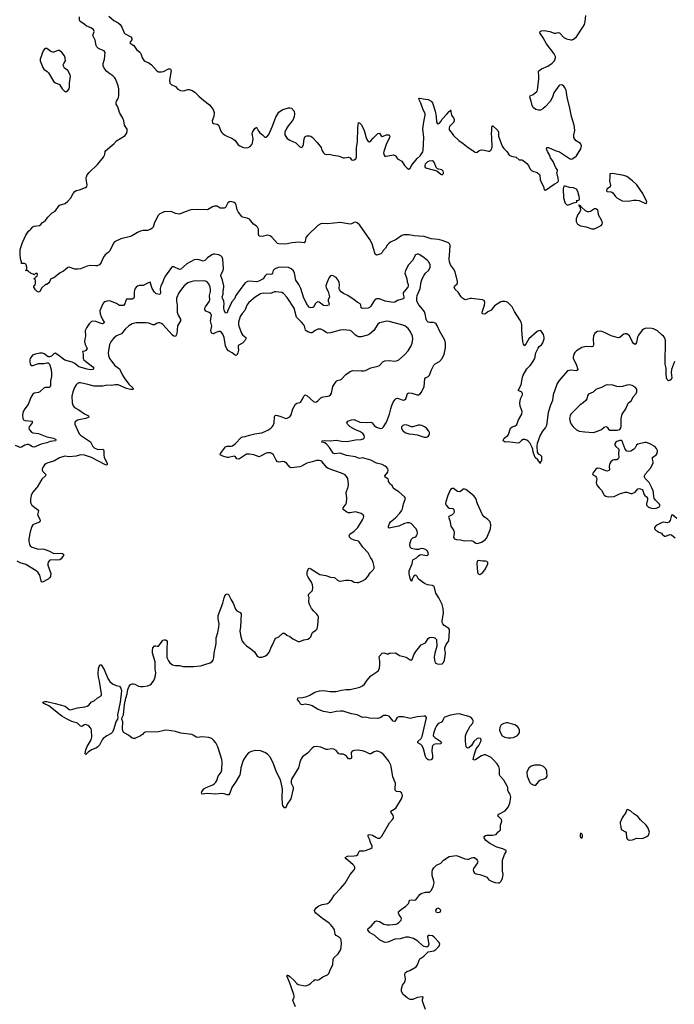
# Model space of a CAD drawing. Header units: inches. Extents: x 1603746 to 1744129, y 385869 to 533836.
# Tile 76 of 105: x 1720802 to 1730172, y 442607 to 456697. Entities that reach past the tile are written whole.
import ezdxf

# ---------------------------------------------------------------- set-up
doc = ezdxf.new("R2010")
doc.units = ezdxf.units.IN
doc.header["$MEASUREMENT"] = 0
for name, color, linetype in [('B7424', 7, 'Continuous'), ('B7425', 7, 'Continuous'), ('B7434', 7, 'Continuous'), ('B7435', 7, 'Continuous')]:
    doc.layers.add(name, color=color, linetype=linetype)

msp = doc.modelspace()

# ---------------------------------------------------------------- linework, layer by layer
at = {"layer": 'B7424', "color": 6}
for points, elevation in [([(1721042, 450000), (1720983, 449930), (1720965, 449890), (1720955, 449830), (1720959, 449790), (1720978, 449750), (1721056, 449690), (1721071, 449670), (1721059, 449610), (1721089, 449550), (1721094, 449526), (1721089, 449510), (1721078, 449502), (1721010, 449480), (1720990, 449468), (1720974, 449446), (1720953, 449370), (1720935, 449270), (1720932, 449230), (1720940, 449190), (1720952, 449170), (1720979, 449150), (1721050, 449123), (1721070, 449119), (1721130, 449123), (1721150, 449120), (1721218, 449098), (1721290, 449057), (1721390, 449061), (1721417, 449057), (1721429, 449050), (1721427, 449030), (1721417, 449010), (1721396, 448984), (1721376, 448970), (1721335, 448965), (1721250, 448969), (1721230, 448959), (1721210, 448935), (1721203, 448910), (1721207, 448890), (1721246, 448770), (1721243, 448730), (1721230, 448708), (1721210, 448693), (1721130, 448650), (1721113, 448653), (1721107, 448667), (1721089, 448750), (1721064, 448790), (1721038, 448810), (1720890, 448901), (1720810, 448925), (1720768, 448948)], 400), ([(1724751, 442571), (1724715, 442650), (1724712, 442668), (1724730, 442710), (1724732, 442730), (1724727, 442750), (1724664, 442924), (1724625, 443015), (1724630, 443024), (1724636, 443024), (1724650, 443021), (1724670, 443007), (1724733, 442950), (1724770, 442903), (1724789, 442890), (1724890, 442873), (1724910, 442875), (1724945, 442890), (1724970, 442909), (1725010, 442950), (1725030, 442960), (1725070, 442953), (1725090, 442960), (1725141, 442999), (1725210, 443027), (1725229, 443050), (1725250, 443110), (1725282, 443170), (1725290, 443250), (1725298, 443270), (1725361, 443330), (1725399, 443390), (1725408, 443472), (1725403, 443530), (1725394, 443550), (1725375, 443570), (1725334, 443594), (1725318, 443610), (1725307, 443670), (1725297, 443690), (1725250, 443751), (1725230, 443770), (1725134, 443834), (1725043, 443910), (1725027, 443930), (1725023, 443950), (1725046, 443990), (1725083, 444017), (1725130, 444036), (1725190, 444044), (1725210, 444051), (1725235, 444070), (1725269, 444110), (1725305, 444170), (1725395, 444265), (1725459, 444341), (1725533, 444467), (1725588, 444530), (1725597, 444550), (1725597, 444570), (1725588, 444590), (1725572, 444610), (1725475, 444690), (1725459, 444710), (1725495, 444725), (1725590, 444730), (1725623, 444737), (1725640, 444750), (1725654, 444790), (1725670, 444803), (1725730, 444804), (1725750, 444809), (1725830, 444837), (1725849, 444850), (1725845, 444870), (1725821, 444921), (1725810, 444970), (1725789, 445010), (1725790, 445033), (1725810, 445039), (1725850, 445030), (1725910, 444993), (1725930, 444986), (1725950, 444987), (1725966, 444994), (1725986, 445014), (1726097, 445202), (1726139, 445250), (1726151, 445270), (1726153, 445290), (1726147, 445310), (1726117, 445350), (1726115, 445370), (1726188, 445412), (1726269, 445550), (1726279, 445590), (1726278, 445610), (1726271, 445631), (1726250, 445646), (1726194, 445654), (1726177, 445670), (1726175, 445690), (1726183, 445770), (1726143, 445863), (1726121, 446010), (1726115, 446030), (1726085, 446085), (1726034, 446154), (1726005, 446185), (1725970, 446210), (1725930, 446229), (1725909, 446231), (1725878, 446222), (1725830, 446190), (1725810, 446192), (1725750, 446222), (1725710, 446233), (1725630, 446242), (1725590, 446239), (1725563, 446230), (1725547, 446213), (1725550, 446135), (1725549, 446130), (1725530, 446118), (1725510, 446122), (1725478, 446158), (1725450, 446179), (1725430, 446187), (1725390, 446185), (1725370, 446190), (1725330, 446239), (1725298, 446258), (1725270, 446263), (1725210, 446253), (1725190, 446255), (1725110, 446288), (1725050, 446298), (1725013, 446290), (1724990, 446274), (1724920, 446200), (1724850, 446151), (1724830, 446121), (1724811, 446070), (1724792, 445990), (1724692, 445830), (1724687, 445807), (1724688, 445770), (1724714, 445714), (1724714, 445690), (1724681, 445550), (1724632, 445470), (1724610, 445421), (1724590, 445418), (1724570, 445451), (1724565, 445470), (1724558, 445570), (1724562, 445690), (1724540, 445800), (1724529, 445830), (1724477, 445930), (1724437, 446050), (1724390, 446138), (1724350, 446185), (1724310, 446213), (1724250, 446235), (1724182, 446238), (1724113, 446227), (1724076, 446204), (1724050, 446174), (1724010, 446115), (1723996, 446084), (1723967, 445990), (1723960, 445910), (1723953, 445890), (1723900, 445800), (1723840, 445710), (1723810, 445630), (1723794, 445606), (1723770, 445605), (1723730, 445620), (1723690, 445626), (1723610, 445616), (1723490, 445622), (1723416, 445616), (1723410, 445618), (1723403, 445630), (1723407, 445647), (1723438, 445690), (1723470, 445709), (1723565, 445750), (1723592, 445768), (1723610, 445786), (1723624, 445810), (1723645, 445870), (1723685, 445930), (1723697, 445963), (1723701, 446070), (1723693, 446110), (1723640, 446290), (1723610, 446350), (1723583, 446383), (1723550, 446409), (1723510, 446424), (1723410, 446435), (1723350, 446423), (1723330, 446428), (1723295, 446455), (1723267, 446467), (1723110, 446487), (1723032, 446512), (1722910, 446528), (1722870, 446525), (1722790, 446507), (1722597, 446503), (1722584, 446496), (1722561, 446470), (1722530, 446450), (1722450, 446413), (1722430, 446410), (1722410, 446414), (1722361, 446461), (1722299, 446490), (1722285, 446505), (1722274, 446550), (1722277, 446650), (1722266, 446690), (1722267, 446710), (1722288, 446750), (1722304, 446896), (1722320, 446990), (1722338, 447050), (1722348, 447112), (1722370, 447162), (1722390, 447182), (1722410, 447192), (1722430, 447194), (1722450, 447189), (1722502, 447162), (1722530, 447156), (1722570, 447155), (1722630, 447165), (1722670, 447179), (1722686, 447190), (1722721, 447239), (1722741, 447290), (1722750, 447350), (1722740, 447410), (1722739, 447510), (1722701, 447630), (1722701, 447670), (1722709, 447710), (1722730, 447739), (1722750, 447739), (1722770, 447731), (1722790, 447733), (1722810, 447754), (1722850, 447820), (1722870, 447825), (1722890, 447823), (1722911, 447810), (1722915, 447790), (1722907, 447693), (1722910, 447570), (1722930, 447523), (1722950, 447492), (1722990, 447465), (1723030, 447455), (1723090, 447457), (1723142, 447442), (1723170, 447440), (1723290, 447441), (1723390, 447450), (1723410, 447454), (1723450, 447472), (1723527, 447493), (1723551, 447509), (1723570, 447530), (1723583, 447570), (1723585, 447630), (1723615, 447770), (1723614, 447850), (1723640, 447930), (1723654, 448006), (1723656, 448050), (1723644, 448124), (1723645, 448170), (1723709, 448350), (1723730, 448425), (1723750, 448472), (1723770, 448479), (1723791, 448470), (1723830, 448393), (1723859, 448350), (1723890, 448262), (1723910, 448240), (1723956, 448216), (1723973, 448193), (1723963, 448010), (1723955, 447945), (1723965, 447865), (1723986, 447806), (1724010, 447774), (1724050, 447738), (1724110, 447695), (1724162, 447650), (1724202, 447590), (1724230, 447575), (1724270, 447575), (1724310, 447587), (1724350, 447611), (1724377, 447650), (1724400, 447720), (1724430, 447771), (1724454, 447830), (1724470, 447846), (1724510, 447865), (1724570, 447917), (1724590, 447916), (1724628, 447888), (1724670, 447871), (1724710, 447839), (1724790, 447801), (1724810, 447798), (1724870, 447822), (1724928, 447832), (1724950, 447845), (1724970, 447867), (1724984, 447910), (1724994, 447926), (1725041, 447959), (1725058, 447982), (1725070, 448030), (1725078, 448150), (1725071, 448170), (1725057, 448190), (1725010, 448234), (1724981, 448270), (1724951, 448330), (1724940, 448370), (1724947, 448427), (1724938, 448450), (1724938, 448470), (1724991, 448529), (1724998, 448570), (1724991, 448610), (1724977, 448650), (1724930, 448718), (1724915, 448750), (1724915, 448790), (1724935, 448845), (1724950, 448848), (1724970, 448840), (1725099, 448759), (1725184, 448744), (1725250, 448720), (1725310, 448715), (1725350, 448678), (1725370, 448666), (1725390, 448663), (1725470, 448677), (1725519, 448679), (1725550, 448670), (1725590, 448648), (1725630, 448642), (1725650, 448644), (1725710, 448665), (1725750, 448690), (1725785, 448730), (1725820, 448780), (1725865, 448830), (1725874, 448850), (1725876, 448870), (1725863, 448930), (1725848, 448968), (1725823, 449003), (1725790, 449070), (1725715, 449150), (1725663, 449223), (1725650, 449233), (1725589, 449250), (1725548, 449270), (1725524, 449290), (1725517, 449310), (1725527, 449333), (1725590, 449376), (1725642, 449430), (1725710, 449539), (1725723, 449570), (1725726, 449590), (1725718, 449610), (1725690, 449632), (1725610, 449653), (1725530, 449640), (1725510, 449641), (1725486, 449650), (1725432, 449690), (1725432, 449710), (1725474, 449770), (1725482, 449790), (1725483, 449850), (1725474, 449930), (1725501, 450000)], 400), ([(1726611, 442531), (1726567, 442650), (1726566, 442674), (1726577, 442710), (1726574, 442714), (1726490, 442704), (1726430, 442678), (1726390, 442678), (1726350, 442699), (1726290, 442750), (1726266, 442790), (1726265, 442830), (1726281, 442879), (1726310, 442918), (1726319, 442941), (1726322, 442970), (1726314, 443030), (1726321, 443059), (1726343, 443077), (1726388, 443092), (1726475, 443145), (1726498, 443170), (1726519, 443241), (1726530, 443259), (1726586, 443294), (1726650, 443356), (1726730, 443374), (1726759, 443390), (1726796, 443430), (1726810, 443450), (1726815, 443470), (1726805, 443490), (1726736, 443570), (1726710, 443585), (1726666, 443594), (1726648, 443592), (1726640, 443580), (1726638, 443570), (1726658, 443470), (1726650, 443439), (1726630, 443427), (1726590, 443436), (1726570, 443445), (1726499, 443510), (1726441, 443550), (1726369, 443569), (1726330, 443570), (1726250, 443542), (1726170, 443540), (1726070, 443498), (1726034, 443494), (1726017, 443497), (1725950, 443531), (1725884, 443590), (1725820, 443630), (1725787, 443670), (1725792, 443690), (1725833, 443727), (1725888, 443792), (1725910, 443801), (1725930, 443799), (1725950, 443790), (1726013, 443753), (1726064, 443744), (1726096, 443744), (1726190, 443756), (1726210, 443763), (1726230, 443778), (1726261, 443810), (1726269, 443830), (1726261, 443850), (1726233, 443890), (1726226, 443910), (1726226, 443930), (1726230, 443936), (1726265, 443970), (1726327, 444013), (1726366, 444050), (1726375, 444070), (1726376, 444090), (1726384, 444096), (1726410, 444103), (1726450, 444098), (1726470, 444103), (1726530, 444180), (1726550, 444194), (1726610, 444214), (1726649, 444211), (1726666, 444214), (1726690, 444235), (1726722, 444290), (1726734, 444346), (1726732, 444370), (1726708, 444450), (1726704, 444496), (1726710, 444533), (1726730, 444561), (1726770, 444597), (1726831, 444629), (1726870, 444670), (1726950, 444721), (1727050, 444735), (1727070, 444732), (1727175, 444690), (1727210, 444682), (1727230, 444685), (1727270, 444705), (1727290, 444709), (1727310, 444706), (1727342, 444682), (1727352, 444670), (1727359, 444650), (1727355, 444630), (1727299, 444550), (1727293, 444530), (1727297, 444510), (1727310, 444486), (1727333, 444473), (1727390, 444464), (1727470, 444438), (1727487, 444427), (1727516, 444390), (1727566, 444366), (1727609, 444351), (1727650, 444345), (1727670, 444348), (1727690, 444364), (1727712, 444410), (1727722, 444470), (1727714, 444514), (1727712, 444670), (1727740, 444750), (1727765, 444790), (1727765, 444810), (1727716, 444830), (1727630, 444855), (1727529, 444909), (1727475, 444950), (1727449, 444991), (1727452, 445010), (1727470, 445024), (1727489, 445030), (1727570, 445027), (1727624, 445036), (1727646, 445070), (1727679, 445101), (1727684, 445110), (1727685, 445170), (1727701, 445230), (1727700, 445250), (1727659, 445290), (1727647, 445310), (1727659, 445330), (1727750, 445377), (1727793, 445430), (1727816, 445484), (1727832, 445570), (1727824, 445610), (1727815, 445630), (1727798, 445650), (1727791, 445670), (1727788, 445710), (1727780, 445730), (1727734, 445814), (1727681, 445870), (1727672, 445890), (1727668, 445970), (1727659, 446010), (1727635, 446050), (1727575, 446115), (1727550, 446137), (1727510, 446160), (1727470, 446178), (1727450, 446179), (1727410, 446163), (1727330, 446111), (1727310, 446103), (1727295, 446110), (1727307, 446173), (1727336, 446264), (1727372, 446310), (1727401, 446370), (1727405, 446390), (1727397, 446410), (1727370, 446418), (1727350, 446410), (1727303, 446370), (1727267, 446313), (1727230, 446278), (1727210, 446275), (1727194, 446294), (1727181, 446370), (1727183, 446450), (1727199, 446490), (1727250, 446586), (1727287, 446630), (1727294, 446650), (1727292, 446670), (1727284, 446690), (1727265, 446710), (1727230, 446727), (1727090, 446763), (1727050, 446761), (1726970, 446746), (1726910, 446726), (1726880, 446710), (1726866, 446694), (1726848, 446650), (1726830, 446638), (1726808, 446630), (1726786, 446614), (1726769, 446590), (1726750, 446553), (1726724, 446484), (1726722, 446450), (1726744, 446424), (1726830, 446370), (1726840, 446350), (1726827, 446333), (1726750, 446332), (1726730, 446324), (1726715, 446310), (1726706, 446290), (1726699, 446230), (1726711, 446169), (1726710, 446130), (1726690, 446107), (1726670, 446102), (1726650, 446107), (1726625, 446125), (1726610, 446155), (1726582, 446262), (1726564, 446304), (1726546, 446326), (1726503, 446350), (1726502, 446362), (1726502, 446370), (1726547, 446413), (1726561, 446439), (1726622, 446690), (1726623, 446710), (1726610, 446730), (1726590, 446732), (1726490, 446720), (1726390, 446699), (1726370, 446700), (1726290, 446721), (1726230, 446719), (1726204, 446710), (1726170, 446655), (1726150, 446659), (1726091, 446730), (1726050, 446742), (1726010, 446740), (1725969, 446711), (1725930, 446698), (1725810, 446704), (1725750, 446714), (1725710, 446711), (1725630, 446749), (1725550, 446763), (1725430, 446804), (1725396, 446804), (1725330, 446796), (1725250, 446777), (1725210, 446790), (1725150, 446799), (1725067, 446830), (1724990, 446878), (1724966, 446886), (1724890, 446900), (1724850, 446895), (1724830, 446898), (1724817, 446910), (1724802, 446942), (1724776, 446970), (1724781, 446990), (1724790, 446994), (1724850, 446996), (1724910, 447012), (1724953, 447030), (1725026, 447074), (1725092, 447092), (1725150, 447099), (1725244, 447084), (1725330, 447084), (1725410, 447103), (1725470, 447110), (1725530, 447111), (1725670, 447144), (1725710, 447167), (1725735, 447190), (1725774, 447246), (1725830, 447310), (1725916, 447364), (1725936, 447384), (1725950, 447416), (1725958, 447470), (1725958, 447518), (1725945, 447575), (1725950, 447590), (1725988, 447630), (1726016, 447636), (1726070, 447618), (1726090, 447630), (1726106, 447634), (1726175, 447635), (1726190, 447630), (1726238, 447598), (1726333, 447573), (1726390, 447538), (1726410, 447531), (1726420, 447540), (1726444, 447610), (1726470, 447657), (1726550, 447752), (1726610, 447778), (1726650, 447842), (1726670, 447855), (1726690, 447860), (1726730, 447855), (1726750, 447848), (1726769, 447829), (1726772, 447730), (1726742, 447630), (1726735, 447575), (1726738, 447530), (1726750, 447496), (1726770, 447482), (1726790, 447477), (1726850, 447481), (1726870, 447497), (1726884, 447530), (1726895, 447630), (1726886, 447690), (1726888, 447710), (1726906, 447754), (1726946, 447810), (1726955, 447950), (1726952, 447970), (1726943, 447983), (1726878, 448030), (1726860, 448050), (1726851, 448070), (1726851, 448091), (1726870, 448210), (1726865, 448270), (1726848, 448330), (1726803, 448423), (1726757, 448490), (1726738, 448570), (1726729, 448589), (1726710, 448599), (1726638, 448610), (1726597, 448630), (1726512, 448690), (1726490, 448728), (1726470, 448749), (1726450, 448742), (1726441, 448730), (1726420, 448690), (1726410, 448657), (1726390, 448700), (1726375, 448770), (1726379, 448810), (1726422, 448910), (1726428, 448970), (1726482, 448998), (1726510, 449027), (1726530, 449039), (1726550, 449043), (1726628, 449032), (1726643, 449037), (1726653, 449050), (1726650, 449070), (1726639, 449090), (1726618, 449110), (1726586, 449126), (1726550, 449130), (1726510, 449115), (1726470, 449114), (1726410, 449129), (1726390, 449148), (1726386, 449190), (1726403, 449257), (1726430, 449283), (1726470, 449299), (1726483, 449310), (1726493, 449330), (1726495, 449350), (1726490, 449381), (1726474, 449414), (1726403, 449490), (1726379, 449499), (1726350, 449498), (1726310, 449488), (1726230, 449451), (1726110, 449424), (1726090, 449423), (1726083, 449430), (1726081, 449450), (1726093, 449490), (1726110, 449510), (1726183, 449570), (1726244, 449636), (1726269, 449670), (1726281, 449699), (1726296, 449770), (1726321, 449830), (1726324, 449850), (1726310, 449870), (1726230, 449943), (1726154, 449990), (1726148, 450000)], 300), ([(1729096, 450000), (1729130, 449963), (1729156, 449910), (1729170, 449892), (1729190, 449878), (1729230, 449869), (1729310, 449873), (1729386, 449914), (1729470, 449938), (1729490, 449937), (1729550, 449919), (1729570, 449918), (1729610, 449938), (1729650, 449982), (1729670, 449989), (1729690, 449986), (1729712, 449972), (1729720, 449960), (1729735, 449910), (1729748, 449890), (1729775, 449870), (1729789, 449850), (1729788, 449830), (1729772, 449770), (1729774, 449750), (1729781, 449741), (1729803, 449723), (1729845, 449705), (1729870, 449701), (1729910, 449707), (1729950, 449723), (1729958, 449730), (1729967, 449750), (1729955, 449770), (1729902, 449822), (1729885, 449850), (1729879, 449870), (1729876, 449930), (1729870, 449956), (1729848, 450000)], 300), ([(1730000, 449502), (1729990, 449499), (1729910, 449457), (1729887, 449430), (1729890, 449410), (1729906, 449390), (1729950, 449364), (1729989, 449349), (1730000, 449337)], 300)]:
    msp.add_lwpolyline(points, dxfattribs=dict(at, elevation=elevation))
for points, elevation in [([(1726990, 449990), (1726970, 449972), (1726932, 449890), (1726902, 449798), (1726899, 449770), (1726908, 449748), (1726937, 449717), (1726950, 449709), (1727001, 449701), (1727016, 449690), (1727019, 449650), (1727013, 449630), (1726990, 449611), (1726943, 449590), (1726942, 449578), (1726961, 449530), (1726975, 449450), (1727013, 449393), (1727020, 449370), (1727021, 449350), (1727010, 449289), (1727024, 449270), (1727050, 449261), (1727110, 449256), (1727170, 449238), (1727270, 449243), (1727295, 449235), (1727330, 449205), (1727350, 449202), (1727370, 449208), (1727410, 449222), (1727465, 449255), (1727490, 449281), (1727543, 449410), (1727545, 449470), (1727534, 449510), (1727503, 449543), (1727450, 449583), (1727427, 449610), (1727355, 449770), (1727330, 449844), (1727302, 449882), (1727190, 449974), (1727170, 449981), (1727150, 449977), (1727110, 449946), (1727090, 449940), (1727070, 449946), (1727010, 449987)], 300), ([(1727370, 448959), (1727351, 448949), (1727347, 448913), (1727356, 448790), (1727366, 448766), (1727390, 448760), (1727430, 448785), (1727470, 448840), (1727502, 448910), (1727502, 448930), (1727490, 448943), (1727470, 448948), (1727427, 448947)], 300), ([(1721750, 446184), (1721739, 446190), (1721738, 446198), (1721750, 446250), (1721770, 446296), (1721823, 446390), (1721834, 446430), (1721829, 446529), (1721825, 446550), (1721813, 446570), (1721790, 446591), (1721750, 446610), (1721730, 446608), (1721690, 446585), (1721670, 446589), (1721630, 446630), (1721617, 446637), (1721550, 446655), (1721470, 446692), (1721407, 446730), (1721217, 446877), (1721146, 446910), (1721135, 446930), (1721160, 446940), (1721190, 446941), (1721310, 446913), (1721452, 446872), (1721510, 446824), (1721530, 446820), (1721629, 446851), (1721736, 446864), (1721770, 446873), (1721793, 446890), (1721830, 446934), (1721870, 446950), (1721910, 446990), (1721954, 447010), (1721971, 447029), (1721972, 447050), (1721942, 447230), (1721928, 447290), (1721924, 447336), (1721930, 447412), (1721950, 447464), (1721970, 447466), (1722010, 447397), (1722063, 447270), (1722090, 447227), (1722130, 447194), (1722185, 447170), (1722230, 447158), (1722250, 447130), (1722257, 447097), (1722254, 447050), (1722240, 446930), (1722203, 446750), (1722206, 446710), (1722201, 446690), (1722177, 446650), (1722151, 446549), (1722130, 446501), (1722110, 446483), (1722048, 446450), (1721998, 446410), (1721981, 446390), (1721943, 446317), (1721914, 446286), (1721890, 446271), (1721830, 446247), (1721784, 446216)], 400), ([(1727770, 446636), (1727732, 446628), (1727695, 446605), (1727676, 446570), (1727672, 446530), (1727682, 446490), (1727709, 446450), (1727747, 446430), (1727790, 446421), (1727830, 446419), (1727870, 446426), (1727926, 446454), (1727954, 446490), (1727957, 446530), (1727942, 446562), (1727925, 446585), (1727887, 446607), (1727790, 446635)], 300), ([(1728169, 446031), (1728123, 446017), (1728090, 445985), (1728069, 445951), (1728063, 445930), (1728064, 445870), (1728103, 445783), (1728124, 445764), (1728150, 445749), (1728170, 445741), (1728190, 445744), (1728247, 445813), (1728310, 445833), (1728336, 445850), (1728350, 445870), (1728349, 445930), (1728345, 445950), (1728330, 445981), (1728299, 446010), (1728250, 446029)], 300), ([(1729506, 445394), (1729490, 445389), (1729479, 445350), (1729426, 445274), (1729395, 445210), (1729395, 445190), (1729407, 445150), (1729412, 445110), (1729474, 445074), (1729483, 445063), (1729489, 444990), (1729502, 444970), (1729510, 444963), (1729536, 444956), (1729570, 444959), (1729590, 444966), (1729630, 444983), (1729710, 444981), (1729750, 444992), (1729780, 445010), (1729800, 445030), (1729819, 445070), (1729798, 445130), (1729771, 445171), (1729688, 445248), (1729650, 445295), (1729592, 445332), (1729550, 445369)], 300), ([(1728830, 445055), (1728823, 445030), (1728825, 445010), (1728830, 444997), (1728850, 444985), (1728857, 445010), (1728856, 445030), (1728850, 445045)], 300), ([(1726790, 443982), (1726770, 443975), (1726755, 443950), (1726759, 443930), (1726782, 443922), (1726810, 443924), (1726825, 443930), (1726830, 443953), (1726810, 443974)], 300)]:
    msp.add_lwpolyline(points, close=True, dxfattribs=dict(at, elevation=elevation))
at = {"layer": 'B7425', "color": 6}
for points, elevation in [([(1730000, 452184), (1729930, 452245), (1729874, 452274), (1729850, 452280), (1729770, 452281), (1729730, 452270), (1729710, 452253), (1729659, 452181), (1729647, 452153), (1729630, 452076), (1729610, 452050), (1729590, 452063), (1729570, 452092), (1729531, 452171), (1729490, 452201), (1729470, 452203), (1729450, 452198), (1729430, 452185), (1729393, 452147), (1729370, 452144), (1729270, 452171), (1729193, 452213), (1729150, 452230), (1729110, 452238), (1729070, 452233), (1729034, 452210), (1729015, 452170), (1729010, 452130), (1729016, 452044), (1729010, 452025), (1728990, 452016), (1728910, 452022), (1728850, 452004), (1728770, 451958), (1728750, 451937), (1728734, 451910), (1728723, 451870), (1728723, 451850), (1728766, 451770), (1728792, 451690), (1728790, 451685), (1728770, 451673), (1728690, 451682), (1728644, 451670), (1728525, 451535), (1728497, 451490), (1728439, 451330), (1728428, 451250), (1728399, 451181), (1728366, 451074), (1728344, 450890), (1728330, 450863), (1728287, 450810), (1728250, 450750), (1728209, 450631), (1728205, 450595), (1728211, 450510), (1728225, 450485), (1728250, 450470), (1728270, 450450), (1728273, 450430), (1728270, 450386), (1728258, 450370), (1728250, 450344), (1728244, 450364), (1728218, 450398), (1728181, 450430), (1728150, 450510), (1728145, 450550), (1728137, 450577), (1728102, 450642), (1728083, 450663), (1728060, 450680), (1728030, 450691), (1728010, 450688), (1727986, 450674), (1727950, 450644), (1727930, 450639), (1727790, 450654), (1727753, 450653), (1727723, 450670), (1727727, 450690), (1727738, 450710), (1727791, 450749), (1727799, 450761), (1727825, 450850), (1727851, 450869), (1727895, 450885), (1727916, 450904), (1727944, 450970), (1727988, 451050), (1727994, 451090), (1727967, 451167), (1727960, 451210), (1727970, 451270), (1727997, 451330), (1728000, 451350), (1727987, 451367), (1727935, 451390), (1727979, 451470), (1727997, 451583), (1728007, 451610), (1728060, 451700), (1728110, 451747), (1728130, 451773), (1728175, 451850), (1728191, 451930), (1728222, 451998), (1728239, 452021), (1728270, 452045), (1728290, 452073), (1728308, 452130), (1728309, 452150), (1728298, 452190), (1728270, 452237), (1728250, 452249), (1728230, 452245), (1728210, 452234), (1728091, 452129), (1728030, 452029), (1728014, 452054), (1728005, 452090), (1727987, 452250), (1727989, 452330), (1727979, 452370), (1727963, 452403), (1727883, 452523), (1727850, 452587), (1727791, 452651), (1727770, 452661), (1727746, 452666), (1727710, 452666), (1727690, 452661), (1727597, 452602), (1727550, 452540), (1727505, 452515), (1727470, 452489), (1727450, 452481), (1727426, 452490), (1727421, 452510), (1727457, 452610), (1727461, 452650), (1727450, 452677), (1727427, 452687), (1727270, 452707), (1727250, 452707), (1727184, 452690), (1727170, 452692), (1727140, 452710), (1727121, 452730), (1727076, 452796), (1727037, 452837), (1727023, 452870), (1727032, 452890), (1727062, 452918), (1727068, 452932), (1727068, 452952), (1727035, 453090), (1727013, 453133), (1726970, 453190), (1726952, 453230), (1726949, 453270), (1726961, 453390), (1726962, 453470), (1726956, 453490), (1726942, 453502), (1726850, 453537), (1726790, 453551), (1726690, 453563), (1726590, 453596), (1726450, 453602), (1726370, 453619), (1726301, 453619), (1726270, 453609), (1726190, 453550), (1726110, 453513), (1726084, 453496), (1726060, 453470), (1726037, 453430), (1726006, 453394), (1725990, 453364), (1725970, 453346), (1725930, 453330), (1725910, 453327), (1725890, 453342), (1725847, 453490), (1725816, 453550), (1725670, 453757), (1725631, 453790), (1725610, 453798), (1725590, 453796), (1725550, 453776), (1725530, 453772), (1725390, 453794), (1725210, 453776), (1725130, 453783), (1725110, 453777), (1725070, 453750), (1724924, 453616), (1724899, 453581), (1724890, 453524), (1724876, 453504), (1724792, 453512), (1724751, 453511), (1724695, 453505), (1724610, 453487), (1724510, 453488), (1724490, 453495), (1724410, 453587), (1724385, 453605), (1724350, 453613), (1724273, 453593), (1724230, 453598), (1724221, 453621), (1724218, 453698), (1724207, 453730), (1724188, 453748), (1724150, 453771), (1724090, 453842), (1724056, 453856), (1723992, 453872), (1723980, 453880), (1723927, 453947), (1723915, 453975), (1723899, 454050), (1723890, 454065), (1723870, 454082), (1723825, 454095), (1723807, 454093), (1723783, 454077), (1723750, 454011), (1723730, 454001), (1723670, 454000), (1723627, 454027), (1723590, 454029), (1723562, 454018), (1723490, 453975), (1723350, 453980), (1723250, 453974), (1723170, 453947), (1723090, 453914), (1723030, 453923), (1722970, 453951), (1722870, 453948), (1722850, 453940), (1722810, 453919), (1722786, 453894), (1722730, 453795), (1722714, 453730), (1722695, 453710), (1722670, 453694), (1722630, 453682), (1722570, 453680), (1722530, 453672), (1722486, 453654), (1722419, 453610), (1722390, 453596), (1722250, 453561), (1722161, 453519), (1722143, 453497), (1722090, 453388), (1722070, 453364), (1722027, 453333), (1722009, 453311), (1721987, 453270), (1721970, 453225), (1721944, 453190), (1721910, 453176), (1721890, 453174), (1721810, 453181), (1721767, 453170), (1721671, 453130), (1721635, 453125), (1721590, 453127), (1721510, 453154), (1721490, 453149), (1721430, 453097), (1721383, 453077), (1721290, 453005), (1721250, 452989), (1721241, 452979), (1721230, 452948), (1721218, 452930), (1721190, 452909), (1721172, 452908), (1721121, 452859), (1721090, 452809), (1721070, 452799), (1721050, 452809), (1721029, 452830), (1721006, 452870), (1721006, 452890), (1721022, 452898), (1721028, 452930), (1721027, 452967), (1721022, 452982), (1721010, 452986), (1721008, 452992), (1721022, 452998), (1721027, 453013), (1721050, 453034), (1721058, 453050), (1721056, 453056), (1721050, 453066), (1721030, 453066), (1721010, 453046), (1720996, 453056), (1720965, 453065), (1720950, 453078), (1720926, 453090), (1720922, 453102), (1720890, 453106), (1720886, 453110), (1720902, 453118), (1720906, 453130), (1720906, 453154), (1720895, 453190), (1720890, 453198), (1720870, 453208), (1720828, 453208), (1720828, 453230), (1720816, 453256), (1720815, 453290), (1720807, 453327), (1720807, 453410), (1720840, 453510), (1720890, 453613), (1720930, 453671), (1720962, 453698), (1720990, 453731), (1721010, 453744), (1721086, 453754), (1721099, 453761), (1721130, 453795), (1721170, 453823), (1721207, 453870), (1721268, 453932), (1721310, 453959), (1721370, 454044), (1721451, 454069), (1721490, 454099), (1721536, 454150), (1721567, 454210), (1721590, 454239), (1721610, 454252), (1721657, 454263), (1721744, 454296), (1721763, 454310), (1721767, 454330), (1721756, 454390), (1721754, 454430), (1721756, 454450), (1721770, 454479), (1721795, 454510), (1721914, 454626), (1722000, 454730), (1722020, 454770), (1722024, 454810), (1722035, 454825), (1722150, 454922), (1722190, 454964), (1722310, 455039), (1722330, 455068), (1722342, 455098), (1722342, 455130), (1722304, 455190), (1722291, 455251), (1722278, 455290), (1722229, 455369), (1722208, 455448), (1722185, 455490), (1722182, 455510), (1722187, 455530), (1722211, 455570), (1722221, 455610), (1722221, 455710), (1722211, 455751), (1722179, 455839), (1722164, 455864), (1722134, 455894), (1722090, 455923), (1722050, 455957), (1722020, 455990), (1721999, 456030), (1721999, 456070), (1722018, 456130), (1722025, 456230), (1722013, 456250), (1721950, 456275), (1721930, 456287), (1721907, 456310), (1721898, 456330), (1721883, 456403), (1721849, 456470), (1721866, 456530), (1721858, 456558), (1721822, 456582), (1721752, 456610), (1721719, 456639), (1721666, 456670), (1721658, 456690), (1721656, 456736)], 200), ([(1722079, 456750), (1722148, 456688), (1722212, 456652), (1722240, 456630), (1722266, 456590), (1722296, 456510), (1722310, 456493), (1722393, 456450), (1722408, 456430), (1722406, 456410), (1722377, 456370), (1722382, 456362), (1722396, 456350), (1722438, 456330), (1722474, 456270), (1722526, 456226), (1722540, 456200), (1722557, 456150), (1722583, 456110), (1722610, 456095), (1722650, 456080), (1722670, 456066), (1722690, 456050), (1722764, 455964), (1722790, 455950), (1722830, 455950), (1722862, 455958), (1722934, 455994), (1722950, 455996), (1722962, 455990), (1722971, 455970), (1722944, 455830), (1722951, 455790), (1722972, 455772), (1723030, 455741), (1723064, 455704), (1723105, 455685), (1723150, 455678), (1723210, 455699), (1723230, 455700), (1723270, 455685), (1723310, 455658), (1723364, 455604), (1723439, 455539), (1723520, 455480), (1723570, 455410), (1723584, 455370), (1723580, 455310), (1723558, 455250), (1723562, 455222), (1723578, 455210), (1723630, 455201), (1723648, 455190), (1723659, 455170), (1723677, 455110), (1723689, 455090), (1723709, 455070), (1723732, 455050), (1723765, 455030), (1723840, 455000), (1723865, 454985), (1723887, 454967), (1723930, 454908), (1723951, 454890), (1723990, 454872), (1724030, 454864), (1724070, 454867), (1724099, 454881), (1724127, 454910), (1724134, 454930), (1724142, 454990), (1724130, 455070), (1724135, 455090), (1724170, 455141), (1724190, 455161), (1724214, 455110), (1724240, 455080), (1724277, 455050), (1724310, 455015), (1724330, 455014), (1724340, 455020), (1724367, 455053), (1724418, 455162), (1724470, 455304), (1724510, 455373), (1724530, 455390), (1724570, 455413), (1724650, 455437), (1724670, 455438), (1724691, 455430), (1724729, 455389), (1724736, 455350), (1724730, 455310), (1724715, 455270), (1724675, 455210), (1724643, 455177), (1724614, 455130), (1724599, 455090), (1724599, 455050), (1724610, 455024), (1724630, 454998), (1724670, 454973), (1724753, 454933), (1724810, 454876), (1724830, 454870), (1724850, 454880), (1724862, 454910), (1724873, 454990), (1724890, 455025), (1724910, 455034), (1724950, 455035), (1724970, 455029), (1724990, 455015), (1725061, 454941), (1725116, 454870), (1725129, 454829), (1725150, 454790), (1725170, 454774), (1725190, 454770), (1725230, 454773), (1725290, 454757), (1725357, 454750), (1725390, 454741), (1725430, 454722), (1725450, 454719), (1725510, 454732), (1725530, 454721), (1725550, 454690), (1725570, 454685), (1725590, 454692), (1725613, 454707), (1725623, 454737), (1725623, 454870), (1725635, 454950), (1725640, 455150), (1725650, 455226), (1725670, 455218), (1725690, 455197), (1725710, 455166), (1725731, 455111), (1725767, 454990), (1725790, 454952), (1725810, 454949), (1725830, 454962), (1725860, 455000), (1725930, 455070), (1725950, 455074), (1725974, 455034), (1725988, 455028), (1726050, 455048), (1726090, 455050), (1726098, 455030), (1726094, 455010), (1726047, 454913), (1726013, 454810), (1726010, 454790), (1726018, 454758), (1726030, 454744), (1726043, 454743), (1726130, 454759), (1726150, 454761), (1726176, 454756), (1726186, 454746), (1726208, 454708), (1726270, 454671), (1726312, 454610), (1726350, 454573), (1726370, 454560), (1726390, 454569), (1726409, 454611), (1726489, 454711), (1726533, 454750), (1726570, 454806), (1726576, 454824), (1726586, 455010), (1726574, 455134), (1726586, 455234), (1726607, 455330), (1726604, 455350), (1726570, 455420), (1726543, 455503), (1726518, 455550), (1726517, 455570), (1726530, 455576), (1726610, 455558), (1726650, 455555), (1726690, 455530), (1726710, 455506), (1726749, 455390), (1726763, 455310), (1726769, 455229), (1726776, 455216), (1726790, 455206), (1726810, 455215), (1726830, 455239), (1726848, 455272), (1726917, 455343), (1726950, 455385), (1726966, 455394), (1726970, 455405), (1726982, 455330), (1726990, 455315), (1727013, 455293), (1727021, 455270), (1727022, 455250), (1727013, 455227), (1726955, 455170), (1726947, 455150), (1726950, 455119), (1726976, 455090), (1727010, 455040), (1727087, 454967), (1727150, 454926), (1727222, 454870), (1727276, 454836), (1727310, 454805), (1727330, 454796), (1727350, 454803), (1727377, 454823), (1727410, 454833), (1727450, 454832), (1727510, 454814), (1727530, 454818), (1727550, 454833), (1727565, 454875), (1727562, 455010), (1727555, 455070), (1727561, 455110), (1727561, 455159), (1727570, 455182), (1727646, 455110), (1727654, 455090), (1727657, 455030), (1727710, 454889), (1727730, 454854), (1727773, 454813), (1727810, 454759), (1727842, 454742), (1727910, 454730), (1727950, 454693), (1727990, 454690), (1728010, 454683), (1728060, 454640), (1728083, 454610), (1728110, 454559), (1728130, 454539), (1728148, 454528), (1728210, 454511), (1728240, 454480), (1728247, 454467), (1728253, 454410), (1728265, 454370), (1728299, 454310), (1728310, 454262), (1728330, 454258), (1728450, 454344), (1728506, 454370), (1728514, 454390), (1728509, 454430), (1728489, 454510), (1728499, 454530), (1728498, 454550), (1728477, 454577), (1728440, 454670), (1728402, 454722), (1728383, 454763), (1728355, 454810), (1728341, 454850), (1728345, 454870), (1728370, 454870), (1728466, 454826), (1728530, 454805), (1728670, 454710), (1728690, 454701), (1728710, 454704), (1728750, 454728), (1728770, 454751), (1728832, 454850), (1728843, 454890), (1728830, 454925), (1728766, 454966), (1728746, 454986), (1728735, 455010), (1728734, 455050), (1728747, 455113), (1728745, 455155), (1728738, 455190), (1728699, 455310), (1728678, 455430), (1728638, 455590), (1728622, 455690), (1728610, 455718), (1728590, 455744), (1728570, 455759), (1728550, 455765), (1728530, 455759), (1728520, 455750), (1728448, 455650), (1728430, 455587), (1728393, 455527), (1728325, 455450), (1728290, 455421), (1728256, 455404), (1728230, 455401), (1728191, 455410), (1728155, 455435), (1728137, 455470), (1728125, 455530), (1728103, 455590), (1728110, 455610), (1728150, 455628), (1728175, 455645), (1728203, 455670), (1728212, 455688), (1728231, 455851), (1728232, 455892), (1728227, 455950), (1728234, 455966), (1728270, 455994), (1728360, 456030), (1728425, 456075), (1728457, 456110), (1728470, 456150), (1728469, 456170), (1728454, 456210), (1728341, 456350), (1728297, 456437), (1728247, 456510), (1728250, 456530), (1728270, 456538), (1728310, 456541), (1728390, 456526), (1728454, 456506), (1728475, 456505), (1728510, 456516), (1728530, 456510), (1728590, 456443), (1728630, 456424), (1728690, 456409), (1728710, 456410), (1728730, 456418), (1728770, 456452), (1728863, 456590), (1728884, 456630), (1728896, 456670), (1728904, 456756)], 200), ([(1726148, 450000), (1726131, 450030), (1726107, 450050), (1726093, 450070), (1726082, 450090), (1726080, 450110), (1726070, 450126), (1726035, 450150), (1726030, 450170), (1726070, 450224), (1726075, 450250), (1726070, 450270), (1726056, 450290), (1726032, 450310), (1725992, 450330), (1725910, 450353), (1725830, 450394), (1725730, 450425), (1725710, 450429), (1725670, 450420), (1725650, 450424), (1725610, 450441), (1725479, 450459), (1725390, 450492), (1725306, 450486), (1725290, 450493), (1725236, 450576), (1725199, 450619), (1725170, 450642), (1725125, 450650), (1725133, 450670), (1725170, 450676), (1725250, 450673), (1725330, 450681), (1725410, 450664), (1725490, 450663), (1725610, 450686), (1725690, 450689), (1725720, 450700), (1725732, 450710), (1725736, 450730), (1725732, 450750), (1725714, 450774), (1725670, 450804), (1725607, 450830), (1725534, 450870), (1725492, 450910), (1725485, 450930), (1725500, 450950), (1725550, 450970), (1725590, 450974), (1725670, 450937), (1725770, 450935), (1725830, 450939), (1725848, 450928), (1725875, 450890), (1725910, 450867), (1725950, 450852), (1725970, 450849), (1725990, 450854), (1726010, 450872), (1726050, 450936), (1726094, 451054), (1726113, 451130), (1726130, 451178), (1726150, 451226), (1726176, 451264), (1726190, 451277), (1726210, 451282), (1726290, 451253), (1726310, 451255), (1726329, 451271), (1726336, 451284), (1726352, 451348), (1726370, 451356), (1726413, 451353), (1726490, 451328), (1726510, 451331), (1726536, 451344), (1726555, 451365), (1726593, 451450), (1726602, 451558), (1726610, 451570), (1726649, 451591), (1726668, 451612), (1726694, 451686), (1726730, 451754), (1726750, 451773), (1726813, 451807), (1726850, 451850), (1726878, 451910), (1726899, 452001), (1726898, 452070), (1726886, 452110), (1726810, 452246), (1726779, 452319), (1726763, 452343), (1726750, 452355), (1726726, 452366), (1726670, 452365), (1726650, 452370), (1726630, 452390), (1726619, 452410), (1726608, 452488), (1726597, 452517), (1726574, 452550), (1726515, 452615), (1726494, 452650), (1726487, 452673), (1726485, 452710), (1726493, 452750), (1726532, 452850), (1726548, 452948), (1726561, 452990), (1726590, 453043), (1726610, 453070), (1726654, 453110), (1726675, 453150), (1726676, 453190), (1726657, 453230), (1726639, 453250), (1726593, 453290), (1726530, 453332), (1726510, 453341), (1726490, 453342), (1726467, 453330), (1726423, 453250), (1726367, 453190), (1726323, 453110), (1726313, 453070), (1726341, 452990), (1726348, 452948), (1726361, 452910), (1726364, 452890), (1726357, 452870), (1726304, 452810), (1726293, 452790), (1726290, 452770), (1726299, 452730), (1726298, 452710), (1726290, 452701), (1726210, 452681), (1726170, 452657), (1726148, 452652), (1726035, 452670), (1725950, 452702), (1725910, 452701), (1725890, 452691), (1725870, 452670), (1725830, 452599), (1725810, 452579), (1725790, 452569), (1725704, 452564), (1725692, 452572), (1725687, 452610), (1725677, 452630), (1725630, 452654), (1725589, 452689), (1725499, 452750), (1725438, 452778), (1725403, 452803), (1725380, 452830), (1725375, 452850), (1725380, 452910), (1725376, 452936), (1725361, 452970), (1725330, 453008), (1725290, 453034), (1725270, 453038), (1725250, 453033), (1725230, 453010), (1725196, 452930), (1725186, 452890), (1725190, 452861), (1725219, 452810), (1725232, 452750), (1725235, 452730), (1725217, 452690), (1725215, 452670), (1725230, 452630), (1725226, 452614), (1725190, 452602), (1725150, 452605), (1725090, 452655), (1725070, 452658), (1725050, 452651), (1725039, 452641), (1725029, 452630), (1725010, 452590), (1724999, 452581), (1724970, 452574), (1724950, 452578), (1724920, 452610), (1724868, 452710), (1724825, 452850), (1724796, 452910), (1724754, 452970), (1724736, 453070), (1724721, 453101), (1724690, 453130), (1724650, 453150), (1724543, 453157), (1724500, 453150), (1724450, 453128), (1724431, 453109), (1724420, 453070), (1724410, 453055), (1724390, 453053), (1724350, 453057), (1724335, 453050), (1724311, 453029), (1724287, 452990), (1724226, 452954), (1724190, 452945), (1724090, 452956), (1724062, 452950), (1724030, 452931), (1723980, 452870), (1723898, 452750), (1723875, 452705), (1723840, 452660), (1723782, 452538), (1723770, 452503), (1723750, 452498), (1723730, 452542), (1723723, 452570), (1723722, 452590), (1723729, 452631), (1723726, 452670), (1723706, 452710), (1723701, 452730), (1723712, 452770), (1723713, 452810), (1723725, 452870), (1723724, 452890), (1723706, 452970), (1723683, 453030), (1723685, 453055), (1723713, 453110), (1723718, 453130), (1723711, 453271), (1723700, 453300), (1723680, 453320), (1723652, 453332), (1723590, 453344), (1723570, 453342), (1723550, 453330), (1723490, 453290), (1723450, 453251), (1723430, 453241), (1723370, 453263), (1723350, 453266), (1723301, 453259), (1723195, 453205), (1723110, 453126), (1723090, 453123), (1723010, 453163), (1722990, 453162), (1722973, 453150), (1722887, 453030), (1722866, 452990), (1722847, 452930), (1722823, 452890), (1722814, 452850), (1722818, 452782), (1722810, 452763), (1722756, 452776), (1722730, 452799), (1722700, 452850), (1722670, 452940), (1722630, 452928), (1722590, 452901), (1722570, 452893), (1722510, 452893), (1722490, 452886), (1722470, 452871), (1722453, 452850), (1722444, 452830), (1722439, 452790), (1722442, 452730), (1722435, 452710), (1722410, 452696), (1722350, 452699), (1722330, 452696), (1722320, 452680), (1722307, 452630), (1722290, 452608), (1722270, 452605), (1722230, 452609), (1722190, 452634), (1722148, 452648), (1722090, 452675), (1722050, 452671), (1722022, 452658), (1722008, 452650), (1721991, 452629), (1721951, 452530), (1721955, 452490), (1721966, 452450), (1721986, 452406), (1722010, 452370), (1722004, 452356), (1721990, 452347), (1721970, 452350), (1721890, 452378), (1721850, 452382), (1721830, 452377), (1721814, 452366), (1721797, 452343), (1721759, 452290), (1721741, 452250), (1721746, 452170), (1721732, 452128), (1721731, 452090), (1721741, 452050), (1721769, 451990), (1721750, 451963), (1721730, 451954), (1721699, 451950), (1721711, 451911), (1721712, 451850), (1721721, 451830), (1721744, 451810), (1721850, 451730), (1721863, 451710), (1721850, 451690), (1721810, 451689), (1721770, 451694), (1721650, 451731), (1721590, 451776), (1721555, 451795), (1721446, 451826), (1721350, 451900), (1721310, 451923), (1721290, 451918), (1721257, 451883), (1721230, 451873), (1721210, 451875), (1721150, 451915), (1721130, 451923), (1721090, 451924), (1721027, 451913), (1720985, 451895), (1720953, 451850), (1720946, 451830), (1720945, 451805), (1720953, 451770), (1720968, 451748), (1720990, 451748), (1721070, 451775), (1721110, 451779), (1721150, 451776), (1721190, 451789), (1721210, 451789), (1721229, 451770), (1721252, 451690), (1721259, 451630), (1721256, 451590), (1721242, 451530), (1721244, 451456), (1721238, 451442), (1721225, 451435), (1721170, 451434), (1721150, 451429), (1721090, 451371), (1721070, 451364), (1721010, 451354), (1720990, 451338), (1720961, 451290), (1720923, 451190), (1720876, 451130), (1720852, 451090), (1720841, 451039), (1720845, 450990), (1720858, 450970), (1720881, 450961), (1720979, 450950), (1720980, 450930), (1720938, 450870), (1720935, 450850), (1720941, 450830), (1720970, 450796), (1720990, 450787), (1721070, 450775), (1721190, 450728), (1721286, 450710), (1721320, 450690), (1721319, 450681), (1721315, 450670), (1721239, 450661), (1721190, 450641), (1721110, 450621), (1721010, 450578), (1720983, 450583), (1720949, 450609), (1720930, 450617), (1720910, 450618), (1720877, 450610), (1720830, 450580), (1720810, 450574), (1720743, 450603)], 300), ([(1725501, 450000), (1725505, 450010), (1725510, 450050), (1725500, 450130), (1725482, 450162), (1725462, 450182), (1725409, 450210), (1725217, 450277), (1725199, 450290), (1725130, 450368), (1725110, 450383), (1725090, 450390), (1725050, 450389), (1724990, 450368), (1724910, 450351), (1724834, 450306), (1724810, 450298), (1724690, 450283), (1724670, 450295), (1724625, 450345), (1724590, 450372), (1724570, 450377), (1724510, 450366), (1724490, 450369), (1724472, 450392), (1724436, 450470), (1724413, 450490), (1724390, 450497), (1724350, 450499), (1724330, 450494), (1724250, 450451), (1724230, 450444), (1724151, 450471), (1724090, 450482), (1724050, 450479), (1724018, 450462), (1723950, 450415), (1723930, 450409), (1723910, 450415), (1723890, 450442), (1723870, 450450), (1723790, 450430), (1723770, 450430), (1723711, 450450), (1723670, 450470), (1723674, 450490), (1723750, 450583), (1723770, 450593), (1723830, 450595), (1723850, 450601), (1723890, 450634), (1723970, 450720), (1723990, 450728), (1724030, 450732), (1724090, 450753), (1724170, 450773), (1724230, 450778), (1724270, 450787), (1724355, 450825), (1724396, 450850), (1724418, 450870), (1724431, 450890), (1724443, 450930), (1724448, 451012), (1724453, 451027), (1724464, 451036), (1724490, 451035), (1724540, 451020), (1724610, 450991), (1724630, 450994), (1724668, 451012), (1724690, 451043), (1724712, 451130), (1724750, 451196), (1724770, 451208), (1724810, 451217), (1724826, 451230), (1724852, 451268), (1724870, 451311), (1724890, 451331), (1724910, 451319), (1725010, 451229), (1725030, 451224), (1725050, 451228), (1725070, 451242), (1725110, 451285), (1725126, 451294), (1725150, 451301), (1725211, 451309), (1725230, 451315), (1725250, 451327), (1725265, 451355), (1725283, 451450), (1725330, 451522), (1725347, 451533), (1725390, 451542), (1725408, 451552), (1725470, 451620), (1725530, 451665), (1725570, 451676), (1725690, 451670), (1725730, 451672), (1725750, 451677), (1725830, 451717), (1725930, 451738), (1725950, 451750), (1726001, 451799), (1726030, 451815), (1726090, 451819), (1726170, 451810), (1726210, 451819), (1726230, 451829), (1726310, 451900), (1726362, 451958), (1726407, 452030), (1726422, 452070), (1726429, 452130), (1726423, 452170), (1726397, 452230), (1726360, 452280), (1726315, 452315), (1726273, 452333), (1726090, 452377), (1726050, 452382), (1725974, 452366), (1725950, 452357), (1725930, 452340), (1725870, 452248), (1725810, 452197), (1725779, 452181), (1725690, 452160), (1725650, 452160), (1725630, 452167), (1725610, 452181), (1725550, 452240), (1725530, 452248), (1725438, 452258), (1725390, 452255), (1725250, 452216), (1725212, 452212), (1725190, 452219), (1725151, 452251), (1725130, 452261), (1725110, 452267), (1725070, 452269), (1725030, 452250), (1724990, 452218), (1724970, 452215), (1724925, 452230), (1724903, 452243), (1724895, 452255), (1724878, 452310), (1724868, 452330), (1724835, 452370), (1724762, 452442), (1724730, 452571), (1724630, 452720), (1724579, 452779), (1724552, 452792), (1724470, 452802), (1724450, 452802), (1724390, 452781), (1724290, 452785), (1724250, 452772), (1724172, 452728), (1724081, 452650), (1724052, 452610), (1724026, 452534), (1723985, 452495), (1723960, 452450), (1723936, 452370), (1723935, 452335), (1723940, 452310), (1723975, 452210), (1723990, 452188), (1724037, 452150), (1724041, 452130), (1724028, 452110), (1723990, 452068), (1723930, 452033), (1723927, 452010), (1723932, 451970), (1723924, 451930), (1723910, 451897), (1723890, 451893), (1723841, 451930), (1723790, 451960), (1723765, 451985), (1723749, 452030), (1723727, 452147), (1723710, 452195), (1723690, 452223), (1723670, 452234), (1723650, 452234), (1723610, 452221), (1723570, 452201), (1723550, 452209), (1723541, 452230), (1723540, 452250), (1723554, 452310), (1723535, 452390), (1723546, 452470), (1723540, 452490), (1723530, 452501), (1723468, 452528), (1723452, 452550), (1723454, 452570), (1723463, 452590), (1723517, 452670), (1723523, 452690), (1723519, 452750), (1723533, 452810), (1723535, 452835), (1723530, 452870), (1723510, 452915), (1723484, 452944), (1723450, 452958), (1723290, 452954), (1723250, 452948), (1723209, 452931), (1723155, 452890), (1723130, 452861), (1723082, 452790), (1723048, 452710), (1723045, 452670), (1723054, 452610), (1723055, 452510), (1723068, 452470), (1723102, 452410), (1723103, 452390), (1723063, 452317), (1723050, 452203), (1723030, 452164), (1723010, 452168), (1722990, 452183), (1722850, 452337), (1722830, 452352), (1722810, 452360), (1722790, 452360), (1722770, 452355), (1722730, 452332), (1722710, 452330), (1722650, 452353), (1722610, 452361), (1722470, 452361), (1722413, 452347), (1722363, 452317), (1722312, 452270), (1722257, 452203), (1722190, 452171), (1722150, 452142), (1722116, 452104), (1722095, 452070), (1722088, 452050), (1722070, 451930), (1722072, 451890), (1722086, 451850), (1722166, 451750), (1722230, 451701), (1722242, 451682), (1722272, 451610), (1722295, 451570), (1722363, 451483), (1722421, 451430), (1722430, 451410), (1722415, 451405), (1722390, 451405), (1722330, 451419), (1722210, 451471), (1722170, 451471), (1722110, 451462), (1722050, 451465), (1721990, 451452), (1721870, 451451), (1721777, 451477), (1721670, 451499), (1721650, 451500), (1721629, 451491), (1721609, 451471), (1721586, 451434), (1721562, 451370), (1721549, 451310), (1721554, 451214), (1721568, 451170), (1721588, 451150), (1721650, 451113), (1721730, 451056), (1721786, 451030), (1721790, 451010), (1721750, 450988), (1721650, 450973), (1721630, 450966), (1721598, 450942), (1721591, 450930), (1721591, 450910), (1721654, 450770), (1721673, 450750), (1721816, 450656), (1721850, 450591), (1721870, 450572), (1721910, 450553), (1721930, 450549), (1721990, 450552), (1722001, 450541), (1722007, 450527), (1722005, 450470), (1722009, 450430), (1722052, 450350), (1722055, 450330), (1722050, 450323), (1722030, 450326), (1721830, 450430), (1721730, 450465), (1721670, 450472), (1721610, 450453), (1721510, 450444), (1721450, 450449), (1721373, 450427), (1721290, 450380), (1721204, 450356), (1721177, 450343), (1721155, 450325), (1721131, 450290), (1721124, 450270), (1721123, 450250), (1721134, 450230), (1721175, 450190), (1721173, 450170), (1721119, 450121), (1721050, 450010), (1721042, 450000)], 400), ([(1729848, 450000), (1729810, 450075), (1729757, 450130), (1729747, 450150), (1729747, 450170), (1729761, 450199), (1729830, 450280), (1729867, 450350), (1729871, 450370), (1729860, 450410), (1729862, 450430), (1729913, 450470), (1729927, 450490), (1729929, 450530), (1729919, 450559), (1729891, 450590), (1729821, 450630), (1729790, 450644), (1729770, 450649), (1729750, 450647), (1729650, 450622), (1729631, 450609), (1729610, 450570), (1729590, 450548), (1729550, 450525), (1729510, 450518), (1729490, 450524), (1729470, 450550), (1729441, 450630), (1729424, 450664), (1729410, 450674), (1729390, 450677), (1729350, 450663), (1729333, 450650), (1729321, 450630), (1729321, 450610), (1729334, 450590), (1729377, 450550), (1729380, 450530), (1729371, 450489), (1729376, 450430), (1729369, 450411), (1729350, 450399), (1729310, 450398), (1729290, 450393), (1729264, 450370), (1729250, 450346), (1729239, 450310), (1729242, 450258), (1729235, 450245), (1729210, 450237), (1729190, 450239), (1729110, 450274), (1729070, 450279), (1729050, 450267), (1729005, 450210), (1729003, 450190), (1729043, 450163), (1729055, 450150), (1729061, 450130), (1729053, 450070), (1729068, 450030), (1729096, 450000)], 300)]:
    msp.add_lwpolyline(points, dxfattribs=dict(at, elevation=elevation))
for points, elevation in [([(1721170, 456285), (1721150, 456272), (1721138, 456250), (1721094, 456130), (1721094, 456110), (1721131, 456011), (1721149, 455990), (1721196, 455956), (1721215, 455935), (1721290, 455810), (1721314, 455794), (1721371, 455771), (1721410, 455708), (1721450, 455672), (1721470, 455670), (1721490, 455682), (1721509, 455710), (1721513, 455730), (1721513, 455790), (1721530, 455890), (1721526, 455910), (1721491, 455971), (1721444, 456004), (1721427, 456030), (1721426, 456050), (1721432, 456068), (1721458, 456110), (1721453, 456150), (1721441, 456181), (1721410, 456225), (1721370, 456254), (1721350, 456257), (1721290, 456234), (1721270, 456234), (1721250, 456241), (1721190, 456283)], 300), ([(1726710, 454678), (1726665, 454675), (1726639, 454661), (1726608, 454632), (1726601, 454610), (1726601, 454590), (1726610, 454576), (1726775, 454535), (1726830, 454487), (1726850, 454476), (1726866, 454494), (1726869, 454510), (1726865, 454530), (1726842, 454550), (1726797, 454557), (1726783, 454563), (1726764, 454584), (1726737, 454650), (1726724, 454670)], 200), ([(1729286, 454494), (1729247, 454490), (1729249, 454450), (1729243, 454390), (1729257, 454323), (1729253, 454307), (1729205, 454270), (1729202, 454250), (1729210, 454241), (1729270, 454236), (1729290, 454221), (1729330, 454165), (1729350, 454146), (1729427, 454107), (1729510, 454101), (1729590, 454115), (1729630, 454117), (1729670, 454110), (1729750, 454071), (1729770, 454068), (1729776, 454070), (1729780, 454090), (1729723, 454210), (1729633, 454333), (1729573, 454393), (1729490, 454452), (1729450, 454469)], 200), ([(1728610, 454315), (1728590, 454315), (1728583, 454277), (1728585, 454150), (1728611, 454070), (1728630, 454051), (1728650, 454045), (1728730, 454077), (1728776, 454084), (1728778, 454098), (1728769, 454109), (1728770, 454112), (1728790, 454112), (1728810, 454121), (1728816, 454130), (1728811, 454169), (1728790, 454241), (1728770, 454271), (1728730, 454292), (1728670, 454295)], 200), ([(1728810, 454046), (1728807, 454033), (1728819, 454019), (1728824, 454004), (1728827, 453970), (1728820, 453950), (1728790, 453910), (1728766, 453846), (1728768, 453810), (1728785, 453770), (1728830, 453748), (1728910, 453734), (1728990, 453704), (1729030, 453705), (1729127, 453753), (1729139, 453770), (1729144, 453790), (1729130, 453830), (1729086, 453906), (1729084, 453950), (1729076, 453970), (1729050, 453990), (1729030, 453990), (1728970, 453952), (1728950, 453948), (1728930, 453950), (1728903, 453963), (1728839, 454019), (1728830, 454033), (1728815, 454035)], 200), ([(1729530, 451473), (1729490, 451468), (1729430, 451447), (1729390, 451444), (1729350, 451449), (1729290, 451465), (1729210, 451470), (1729190, 451465), (1729130, 451432), (1729070, 451417), (1729050, 451405), (1729011, 451369), (1728943, 451337), (1728930, 451317), (1728920, 451270), (1728907, 451250), (1728870, 451218), (1728818, 451182), (1728692, 451050), (1728682, 451030), (1728673, 450990), (1728681, 450941), (1728696, 450910), (1728725, 450870), (1728770, 450828), (1728810, 450811), (1728890, 450800), (1729010, 450792), (1729030, 450794), (1729070, 450807), (1729130, 450834), (1729170, 450866), (1729190, 450876), (1729210, 450868), (1729230, 450836), (1729250, 450825), (1729356, 450824), (1729374, 450826), (1729390, 450835), (1729404, 450856), (1729410, 450879), (1729412, 450990), (1729426, 451050), (1729478, 451130), (1729510, 451210), (1729558, 451250), (1729582, 451298), (1729627, 451350), (1729635, 451370), (1729633, 451410), (1729610, 451438), (1729570, 451463)], 300), ([(1726310, 450899), (1726284, 450890), (1726269, 450870), (1726268, 450850), (1726276, 450830), (1726292, 450810), (1726330, 450785), (1726370, 450772), (1726430, 450768), (1726490, 450757), (1726590, 450721), (1726630, 450721), (1726650, 450733), (1726664, 450756), (1726669, 450770), (1726667, 450790), (1726659, 450810), (1726624, 450850), (1726598, 450870), (1726559, 450890), (1726530, 450897), (1726504, 450896), (1726430, 450870), (1726410, 450869), (1726350, 450894)], 300)]:
    msp.add_lwpolyline(points, close=True, dxfattribs=dict(at, elevation=elevation))
at = {"layer": 'B7434', "color": 6, "elevation": 300}
for points in [[(1730210, 449558), (1730150, 449606), (1730130, 449608), (1730113, 449530), (1730094, 449506), (1730070, 449498), (1730010, 449505), (1730000, 449502)], [(1730000, 449337), (1730030, 449305), (1730050, 449306), (1730110, 449328), (1730130, 449326), (1730184, 449284)]]:
    msp.add_lwpolyline(points, dxfattribs=at)
at = {"layer": 'B7435', "color": 6, "elevation": 200}
msp.add_lwpolyline([(1730173, 451807), (1730131, 451690), (1730129, 451650), (1730135, 451570), (1730126, 451550), (1730110, 451532), (1730090, 451530), (1730070, 451546), (1730061, 451570), (1730053, 451633), (1730054, 451710), (1730043, 451770), (1730048, 452110), (1730031, 452150), (1730016, 452170), (1730000, 452184)], dxfattribs=at)

doc.saveas('drawing.dxf')
